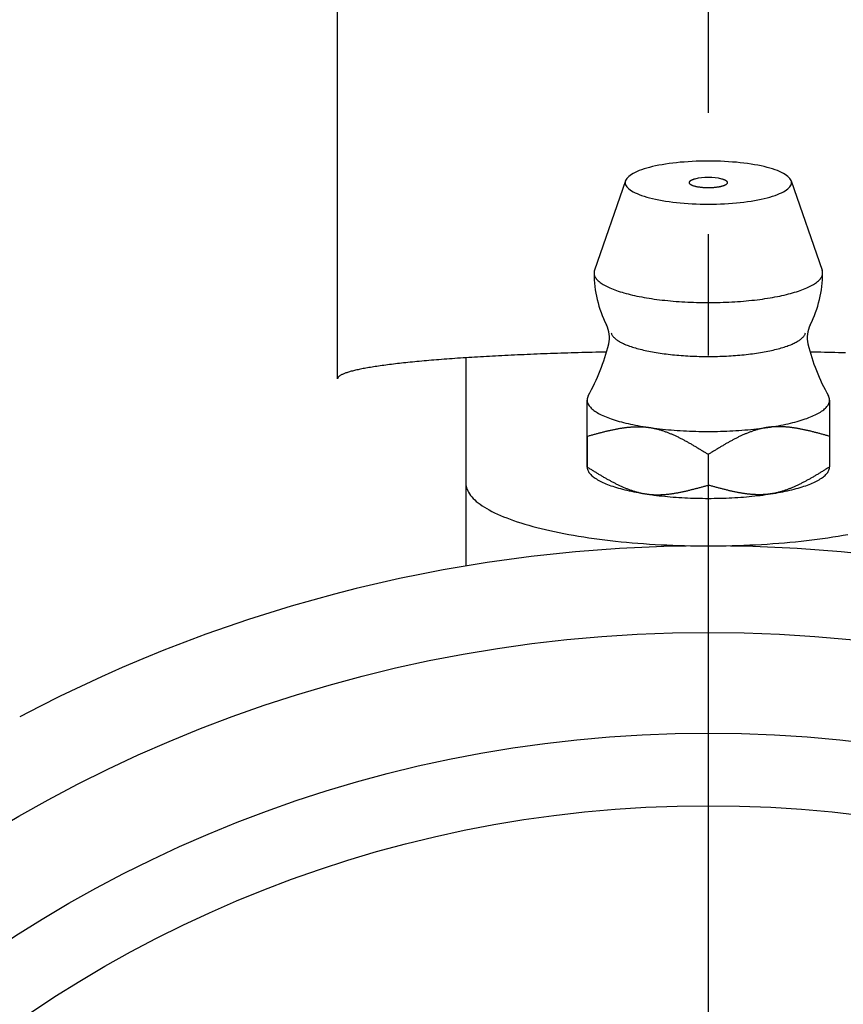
# Model space of a CAD drawing. Extents: x -73 to 159, y -72 to 159.
# Tile 4 of 8: x -20 to 4, y 29 to 58. Entities that reach past the tile are written whole.
import ezdxf

# ---------------------------------------------------------------- set-up
doc = ezdxf.new("R2010")
doc.units = 0
doc.header["$LTSCALE"] = 14
doc.linetypes.add('CENTER', pattern=[2, 1.25, -0.25, 0.25, -0.25])
doc.layers.get('0').update_dxf_attribs({"linetype": 'CONTINUOUS'})
doc.layers.add('CENTER', color=1, linetype='CENTER')

msp = doc.modelspace()

# ---------------------------------------------------------------- linework, layer by layer
for p, q in [((-10.705, 47.323), (-10.705, 66.646)), ((-7, 47.931), (-7, 41.92)), ((-3.5, 44.777), (-3.5, 46.71))]:
    msp.add_line(p, q)
at = {"linetype": 'CONTINUOUS'}
for p, q in [((-2.39, 53.043), (-3.287, 50.456)), ((2.39, 53.043), (3.287, 50.456)), ((-3.5, 45.663), (-3.5, 44.778)), ((3.5, 45.663), (3.5, 44.778)), ((0, 45.14), (0, 44.255))]:
    msp.add_line(p, q, dxfattribs=at)
for points in [[(-3.5, 45.663), (-3.5, 45.732), (-3.5, 45.797), (-3.5, 45.861), (-3.5, 45.921), (-3.5, 45.98), (-3.5, 46.036), (-3.5, 46.09), (-3.5, 46.142), (-3.5, 46.192), (-3.5, 46.24), (-3.5, 46.285), (-3.5, 46.329), (-3.5, 46.371), (-3.5, 46.411), (-3.5, 46.449), (-3.5, 46.485), (-3.5, 46.519), (-3.5, 46.552), (-3.5, 46.583), (-3.5, 46.611), (-3.5, 46.639), (-3.5, 46.664), (-3.5, 46.688), (-3.5, 46.709)], [(3.5, 46.709), (3.5, 46.688), (3.5, 46.664), (3.5, 46.639), (3.5, 46.611), (3.5, 46.583), (3.5, 46.552), (3.5, 46.519), (3.5, 46.485), (3.5, 46.449), (3.5, 46.411), (3.5, 46.371), (3.5, 46.329), (3.5, 46.285), (3.5, 46.24), (3.5, 46.192), (3.5, 46.142), (3.5, 46.09), (3.5, 46.036), (3.5, 45.98), (3.5, 45.921), (3.5, 45.861), (3.5, 45.797), (3.5, 45.732), (3.5, 45.663)]]:
    msp.add_lwpolyline(points, dxfattribs=at)
for points in [[(2.4, 52.988, 0), (2.397, 53.018, 0), (2.388, 53.049, 0), (2.374, 53.079, 0), (2.354, 53.109, 0), (2.328, 53.139, 0), (2.297, 53.168, 0), (2.26, 53.197, 0), (2.217, 53.226, 0), (2.17, 53.254, 0), (2.117, 53.281, 0), (2.059, 53.307, 0), (1.996, 53.333, 0), (1.928, 53.358, 0), (1.855, 53.382, 0), (1.778, 53.405, 0), (1.697, 53.427, 0), (1.612, 53.448, 0), (1.523, 53.468, 0), (1.43, 53.487, 0), (1.333, 53.504, 0), (1.234, 53.521, 0), (1.131, 53.536, 0), (1.026, 53.55, 0), (0.918, 53.562, 0), (0.809, 53.573, 0), (0.697, 53.582, 0), (0.583, 53.59, 0), (0.468, 53.597, 0), (0.352, 53.602, 0), (0.235, 53.606, 0), (0.118, 53.608, 0), (0, 53.609, 0), (-0.118, 53.608, 0), (-0.235, 53.606, 0), (-0.352, 53.602, 0), (-0.468, 53.597, 0), (-0.583, 53.59, 0), (-0.697, 53.582, 0), (-0.809, 53.573, 0), (-0.918, 53.562, 0), (-1.026, 53.55, 0), (-1.131, 53.536, 0), (-1.234, 53.521, 0), (-1.333, 53.504, 0), (-1.43, 53.487, 0), (-1.523, 53.468, 0), (-1.612, 53.448, 0), (-1.697, 53.427, 0), (-1.778, 53.405, 0), (-1.855, 53.382, 0), (-1.928, 53.358, 0), (-1.996, 53.333, 0), (-2.059, 53.307, 0), (-2.117, 53.281, 0), (-2.17, 53.254, 0), (-2.217, 53.226, 0), (-2.26, 53.197, 0), (-2.297, 53.168, 0), (-2.328, 53.139, 0), (-2.354, 53.109, 0), (-2.374, 53.079, 0), (-2.388, 53.049, 0), (-2.397, 53.018, 0), (-2.4, 52.988, 0), (-2.397, 52.958, 0), (-2.388, 52.927, 0), (-2.374, 52.897, 0), (-2.354, 52.867, 0), (-2.328, 52.837, 0), (-2.297, 52.808, 0), (-2.26, 52.779, 0), (-2.217, 52.75, 0), (-2.17, 52.722, 0), (-2.117, 52.695, 0), (-2.059, 52.669, 0), (-1.996, 52.643, 0), (-1.928, 52.618, 0), (-1.855, 52.594, 0), (-1.778, 52.571, 0), (-1.697, 52.549, 0), (-1.612, 52.528, 0), (-1.523, 52.508, 0), (-1.43, 52.489, 0), (-1.333, 52.471, 0), (-1.234, 52.455, 0), (-1.131, 52.44, 0), (-1.026, 52.426, 0), (-0.918, 52.414, 0), (-0.809, 52.403, 0), (-0.697, 52.394, 0), (-0.583, 52.385, 0), (-0.468, 52.379, 0), (-0.352, 52.373, 0), (-0.235, 52.37, 0), (-0.118, 52.367, 0), (0, 52.367, 0), (0.118, 52.367, 0), (0.235, 52.37, 0), (0.352, 52.373, 0), (0.468, 52.379, 0), (0.583, 52.385, 0), (0.697, 52.394, 0), (0.809, 52.403, 0), (0.918, 52.414, 0), (1.026, 52.426, 0), (1.131, 52.44, 0), (1.234, 52.455, 0), (1.333, 52.471, 0), (1.43, 52.489, 0), (1.523, 52.508, 0), (1.612, 52.528, 0), (1.697, 52.549, 0), (1.778, 52.571, 0), (1.855, 52.594, 0), (1.928, 52.618, 0), (1.996, 52.643, 0), (2.059, 52.669, 0), (2.117, 52.695, 0), (2.17, 52.722, 0), (2.217, 52.75, 0), (2.26, 52.779, 0), (2.297, 52.808, 0), (2.328, 52.837, 0), (2.354, 52.867, 0), (2.374, 52.897, 0), (2.388, 52.927, 0), (2.397, 52.958, 0), (2.4, 52.988, 0)], [(-0.386, 53.091, 0), (-0.4, 53.087, 0), (-0.414, 53.083, 0), (-0.427, 53.079, 0), (-0.44, 53.075, 0), (-0.452, 53.071, 0), (-0.464, 53.066, 0), (-0.475, 53.062, 0), (-0.485, 53.057, 0), (-0.495, 53.053, 0), (-0.504, 53.048, 0), (-0.512, 53.043, 0), (-0.52, 53.038, 0), (-0.526, 53.033, 0), (-0.532, 53.028, 0), (-0.538, 53.023, 0), (-0.542, 53.018, 0), (-0.546, 53.013, 0), (-0.55, 53.007, 0), (-0.552, 53.002, 0), (-0.554, 52.997, 0), (-0.554, 52.991, 0), (-0.554, 52.986, 0), (-0.554, 52.981, 0), (-0.552, 52.975, 0), (-0.55, 52.97, 0), (-0.547, 52.965, 0), (-0.544, 52.96, 0), (-0.539, 52.954, 0), (-0.534, 52.949, 0), (-0.528, 52.944, 0), (-0.521, 52.939, 0), (-0.514, 52.934, 0), (-0.506, 52.929, 0), (-0.497, 52.924, 0), (-0.488, 52.92, 0), (-0.478, 52.915, 0), (-0.467, 52.91, 0), (-0.456, 52.906, 0), (-0.443, 52.902, 0), (-0.431, 52.898, 0), (-0.418, 52.894, 0), (-0.404, 52.89, 0), (-0.389, 52.886, 0), (-0.375, 52.882, 0), (-0.359, 52.879, 0), (-0.343, 52.875, 0), (-0.327, 52.872, 0), (-0.31, 52.869, 0), (-0.293, 52.866, 0), (-0.275, 52.863, 0), (-0.257, 52.861, 0), (-0.239, 52.858, 0), (-0.22, 52.856, 0), (-0.201, 52.854, 0), (-0.182, 52.852, 0), (-0.162, 52.851, 0), (-0.142, 52.849, 0), (-0.122, 52.848, 0), (-0.102, 52.847, 0), (-0.082, 52.846, 0), (-0.062, 52.845, 0), (-0.041, 52.845, 0), (-0.021, 52.844, 0), (0, 52.844, 0), (0.021, 52.844, 0), (0.041, 52.845, 0), (0.062, 52.845, 0), (0.082, 52.846, 0), (0.102, 52.847, 0), (0.122, 52.848, 0), (0.142, 52.849, 0), (0.162, 52.851, 0), (0.182, 52.852, 0), (0.201, 52.854, 0), (0.22, 52.856, 0), (0.239, 52.858, 0), (0.257, 52.861, 0), (0.275, 52.863, 0), (0.293, 52.866, 0), (0.31, 52.869, 0), (0.327, 52.872, 0), (0.343, 52.875, 0), (0.359, 52.879, 0), (0.375, 52.882, 0), (0.389, 52.886, 0), (0.404, 52.89, 0), (0.418, 52.894, 0), (0.431, 52.898, 0), (0.443, 52.902, 0), (0.456, 52.906, 0), (0.467, 52.91, 0), (0.478, 52.915, 0), (0.488, 52.92, 0), (0.497, 52.924, 0), (0.506, 52.929, 0), (0.514, 52.934, 0), (0.521, 52.939, 0), (0.528, 52.944, 0), (0.534, 52.949, 0), (0.539, 52.954, 0), (0.544, 52.96, 0), (0.547, 52.965, 0), (0.55, 52.97, 0), (0.552, 52.975, 0), (0.554, 52.981, 0), (0.554, 52.986, 0), (0.554, 52.991, 0), (0.554, 52.997, 0), (0.552, 53.002, 0), (0.55, 53.007, 0), (0.546, 53.013, 0), (0.542, 53.018, 0), (0.538, 53.023, 0), (0.532, 53.028, 0), (0.526, 53.033, 0), (0.52, 53.038, 0), (0.512, 53.043, 0), (0.504, 53.048, 0), (0.495, 53.053, 0), (0.485, 53.057, 0), (0.475, 53.062, 0), (0.464, 53.066, 0), (0.452, 53.071, 0), (0.44, 53.075, 0), (0.427, 53.079, 0), (0.414, 53.083, 0), (0.4, 53.087, 0), (0.386, 53.091, 0)], [(-3.287, 50.456, 0), (-3.293, 50.434, 0), (-3.298, 50.412, 0), (-3.3, 50.39, 0), (-3.3, 50.368, 0), (-3.297, 50.346, 0), (-3.293, 50.323, 0), (-3.286, 50.301, 0), (-3.277, 50.279, 0), (-3.266, 50.257, 0), (-3.252, 50.236, 0), (-3.237, 50.214, 0), (-3.219, 50.192, 0), (-3.199, 50.17, 0), (-3.177, 50.149, 0), (-3.153, 50.128, 0), (-3.127, 50.107, 0), (-3.098, 50.086, 0), (-3.068, 50.065, 0), (-3.035, 50.045, 0), (-3, 50.024, 0), (-2.964, 50.004, 0), (-2.925, 49.985, 0), (-2.885, 49.965, 0), (-2.842, 49.946, 0), (-2.798, 49.927, 0), (-2.751, 49.908, 0), (-2.703, 49.89, 0), (-2.653, 49.872, 0), (-2.601, 49.854, 0), (-2.548, 49.837, 0), (-2.492, 49.82, 0), (-2.435, 49.804, 0), (-2.377, 49.787, 0), (-2.317, 49.772, 0), (-2.255, 49.756, 0), (-2.192, 49.741, 0), (-2.127, 49.727, 0), (-2.061, 49.713, 0), (-1.993, 49.699, 0), (-1.924, 49.686, 0), (-1.854, 49.673, 0), (-1.783, 49.661, 0), (-1.71, 49.65, 0), (-1.636, 49.638, 0), (-1.561, 49.627, 0), (-1.486, 49.617, 0), (-1.409, 49.608, 0), (-1.331, 49.598, 0), (-1.252, 49.59, 0), (-1.172, 49.581, 0), (-1.092, 49.574, 0), (-1.011, 49.567, 0), (-0.929, 49.56, 0), (-0.846, 49.554, 0), (-0.763, 49.549, 0), (-0.68, 49.544, 0), (-0.596, 49.54, 0), (-0.512, 49.536, 0), (-0.427, 49.533, 0), (-0.342, 49.53, 0), (-0.257, 49.528, 0), (-0.171, 49.527, 0), (-0.086, 49.526, 0), (0, 49.526, 0), (0.086, 49.526, 0), (0.171, 49.527, 0), (0.257, 49.528, 0), (0.342, 49.53, 0), (0.427, 49.533, 0), (0.512, 49.536, 0), (0.596, 49.54, 0), (0.68, 49.544, 0), (0.763, 49.549, 0), (0.846, 49.554, 0), (0.929, 49.56, 0), (1.011, 49.567, 0), (1.092, 49.574, 0), (1.172, 49.581, 0), (1.252, 49.59, 0), (1.331, 49.598, 0), (1.409, 49.608, 0), (1.486, 49.617, 0), (1.561, 49.627, 0), (1.636, 49.638, 0), (1.71, 49.65, 0), (1.783, 49.661, 0), (1.854, 49.673, 0), (1.924, 49.686, 0), (1.993, 49.699, 0), (2.061, 49.713, 0), (2.127, 49.727, 0), (2.192, 49.741, 0), (2.255, 49.756, 0), (2.317, 49.772, 0), (2.377, 49.787, 0), (2.435, 49.804, 0), (2.492, 49.82, 0), (2.548, 49.837, 0), (2.601, 49.854, 0), (2.653, 49.872, 0), (2.703, 49.89, 0), (2.751, 49.908, 0), (2.798, 49.927, 0), (2.842, 49.946, 0), (2.885, 49.965, 0), (2.925, 49.985, 0), (2.964, 50.004, 0), (3, 50.024, 0), (3.035, 50.045, 0), (3.068, 50.065, 0), (3.098, 50.086, 0), (3.127, 50.107, 0), (3.153, 50.128, 0), (3.177, 50.149, 0), (3.199, 50.17, 0), (3.219, 50.192, 0), (3.237, 50.214, 0), (3.252, 50.236, 0), (3.266, 50.257, 0), (3.277, 50.279, 0), (3.286, 50.301, 0), (3.293, 50.323, 0), (3.297, 50.346, 0), (3.3, 50.368, 0), (3.3, 50.39, 0), (3.298, 50.412, 0), (3.293, 50.434, 0), (3.287, 50.456, 0)], [(-3.46, 46.845, 0), (-3.461, 46.844, 0), (-3.462, 46.843, 0), (-3.462, 46.842, 0), (-3.463, 46.841, 0), (-3.463, 46.84, 0), (-3.464, 46.839, 0), (-3.465, 46.838, 0), (-3.465, 46.837, 0), (-3.466, 46.836, 0), (-3.466, 46.835, 0), (-3.467, 46.834, 0), (-3.467, 46.833, 0), (-3.468, 46.832, 0), (-3.469, 46.831, 0), (-3.469, 46.83, 0), (-3.47, 46.828, 0), (-3.47, 46.827, 0), (-3.471, 46.826, 0), (-3.471, 46.825, 0), (-3.472, 46.824, 0), (-3.472, 46.823, 0), (-3.473, 46.822, 0), (-3.473, 46.821, 0), (-3.474, 46.82, 0), (-3.474, 46.819, 0), (-3.475, 46.818, 0), (-3.475, 46.817, 0), (-3.476, 46.816, 0), (-3.476, 46.815, 0), (-3.477, 46.814, 0), (-3.477, 46.813, 0), (-3.478, 46.812, 0), (-3.478, 46.81, 0), (-3.479, 46.809, 0), (-3.479, 46.808, 0), (-3.48, 46.807, 0), (-3.48, 46.806, 0), (-3.48, 46.805, 0), (-3.481, 46.804, 0), (-3.481, 46.803, 0), (-3.482, 46.802, 0), (-3.482, 46.801, 0), (-3.483, 46.8, 0), (-3.483, 46.799, 0), (-3.483, 46.798, 0), (-3.484, 46.797, 0), (-3.484, 46.796, 0), (-3.485, 46.794, 0), (-3.485, 46.794, 0), (-3.485, 46.792, 0), (-3.486, 46.791, 0), (-3.486, 46.79, 0), (-3.486, 46.789, 0), (-3.487, 46.788, 0), (-3.487, 46.787, 0), (-3.487, 46.786, 0), (-3.488, 46.785, 0), (-3.488, 46.784, 0), (-3.488, 46.783, 0), (-3.489, 46.782, 0), (-3.489, 46.781, 0), (-3.489, 46.78, 0), (-3.49, 46.779, 0), (-3.49, 46.778, 0), (-3.49, 46.776, 0), (-3.491, 46.775, 0), (-3.491, 46.774, 0), (-3.491, 46.773, 0), (-3.492, 46.772, 0), (-3.492, 46.771, 0), (-3.492, 46.77, 0), (-3.492, 46.769, 0), (-3.493, 46.768, 0), (-3.493, 46.767, 0), (-3.493, 46.766, 0), (-3.493, 46.765, 0), (-3.494, 46.764, 0), (-3.494, 46.763, 0), (-3.494, 46.762, 0), (-3.494, 46.761, 0), (-3.495, 46.76, 0), (-3.495, 46.758, 0), (-3.495, 46.757, 0), (-3.495, 46.756, 0), (-3.496, 46.755, 0), (-3.496, 46.754, 0), (-3.496, 46.753, 0), (-3.496, 46.752, 0), (-3.496, 46.751, 0), (-3.497, 46.75, 0), (-3.497, 46.749, 0), (-3.497, 46.748, 0), (-3.497, 46.747, 0), (-3.497, 46.746, 0), (-3.497, 46.745, 0), (-3.498, 46.743, 0), (-3.498, 46.742, 0), (-3.498, 46.741, 0), (-3.498, 46.74, 0), (-3.498, 46.739, 0), (-3.498, 46.738, 0), (-3.498, 46.737, 0), (-3.498, 46.736, 0), (-3.499, 46.735, 0), (-3.499, 46.734, 0), (-3.499, 46.733, 0), (-3.499, 46.732, 0), (-3.499, 46.731, 0), (-3.499, 46.73, 0), (-3.499, 46.729, 0), (-3.499, 46.727, 0), (-3.499, 46.727, 0), (-3.499, 46.725, 0), (-3.5, 46.724, 0), (-3.5, 46.723, 0), (-3.5, 46.722, 0), (-3.5, 46.721, 0), (-3.5, 46.72, 0), (-3.5, 46.719, 0), (-3.5, 46.718, 0), (-3.5, 46.717, 0), (-3.5, 46.716, 0), (-3.5, 46.715, 0), (-3.5, 46.714, 0), (-3.5, 46.713, 0), (-3.5, 46.712, 0), (-3.5, 46.711, 0), (-3.5, 46.709, 0)], [(-3.5, 46.709, 0), (-3.499, 46.686, 0), (-3.495, 46.663, 0), (-3.49, 46.639, 0), (-3.481, 46.616, 0), (-3.471, 46.593, 0), (-3.458, 46.57, 0), (-3.443, 46.547, 0), (-3.426, 46.524, 0), (-3.406, 46.501, 0), (-3.385, 46.479, 0), (-3.361, 46.456, 0), (-3.334, 46.434, 0), (-3.306, 46.412, 0), (-3.275, 46.39, 0), (-3.242, 46.368, 0), (-3.207, 46.347, 0), (-3.17, 46.326, 0), (-3.131, 46.305, 0), (-3.09, 46.284, 0), (-3.047, 46.264, 0), (-3.001, 46.243, 0), (-2.954, 46.224, 0), (-2.905, 46.204, 0), (-2.854, 46.185, 0), (-2.801, 46.166, 0), (-2.746, 46.148, 0), (-2.689, 46.13, 0), (-2.63, 46.112, 0), (-2.57, 46.094, 0), (-2.508, 46.078, 0), (-2.445, 46.061, 0), (-2.379, 46.045, 0), (-2.313, 46.029, 0), (-2.244, 46.014, 0), (-2.175, 46, 0), (-2.103, 45.985, 0), (-2.031, 45.972, 0), (-1.957, 45.958, 0), (-1.881, 45.946, 0), (-1.805, 45.933, 0), (-1.727, 45.922, 0), (-1.648, 45.91, 0), (-1.568, 45.9, 0), (-1.487, 45.889, 0), (-1.405, 45.88, 0), (-1.323, 45.871, 0), (-1.239, 45.862, 0), (-1.154, 45.854, 0), (-1.069, 45.847, 0), (-0.983, 45.84, 0), (-0.896, 45.834, 0), (-0.809, 45.828, 0), (-0.721, 45.823, 0), (-0.633, 45.819, 0), (-0.544, 45.815, 0), (-0.455, 45.811, 0), (-0.365, 45.809, 0), (-0.276, 45.806, 0), (-0.186, 45.805, 0), (-0.096, 45.804, 0), (-0.006, 45.804, 0), (0.084, 45.804, 0), (0.174, 45.805, 0), (0.264, 45.806, 0), (0.353, 45.808, 0), (0.443, 45.811, 0), (0.532, 45.814, 0), (0.621, 45.818, 0), (0.709, 45.822, 0), (0.797, 45.827, 0), (0.884, 45.833, 0), (0.971, 45.839, 0), (1.057, 45.846, 0), (1.143, 45.853, 0), (1.227, 45.861, 0), (1.311, 45.87, 0), (1.394, 45.879, 0), (1.476, 45.888, 0), (1.558, 45.898, 0), (1.638, 45.909, 0), (1.717, 45.92, 0), (1.794, 45.932, 0), (1.871, 45.944, 0), (1.947, 45.957, 0), (2.021, 45.97, 0), (2.094, 45.983, 0), (2.165, 45.998, 0), (2.235, 46.012, 0), (2.304, 46.027, 0), (2.371, 46.043, 0), (2.436, 46.059, 0), (2.5, 46.075, 0), (2.562, 46.092, 0), (2.622, 46.109, 0), (2.681, 46.127, 0), (2.738, 46.145, 0), (2.793, 46.164, 0), (2.847, 46.182, 0), (2.898, 46.202, 0), (2.948, 46.221, 0), (2.995, 46.241, 0), (3.041, 46.261, 0), (3.084, 46.281, 0), (3.126, 46.302, 0), (3.165, 46.323, 0), (3.203, 46.344, 0), (3.238, 46.365, 0), (3.271, 46.387, 0), (3.302, 46.409, 0), (3.331, 46.431, 0), (3.357, 46.453, 0), (3.382, 46.476, 0), (3.404, 46.498, 0), (3.423, 46.521, 0), (3.441, 46.544, 0), (3.456, 46.567, 0), (3.469, 46.59, 0), (3.48, 46.613, 0), (3.489, 46.636, 0), (3.495, 46.66, 0), (3.498, 46.683, 0), (3.5, 46.706, 0), (3.499, 46.729, 0), (3.496, 46.753, 0), (3.491, 46.776, 0), (3.483, 46.799, 0), (3.473, 46.822, 0), (3.46, 46.845, 0)], [(3.5, 46.709, 0), (3.5, 46.711, 0), (3.5, 46.712, 0), (3.5, 46.713, 0), (3.5, 46.714, 0), (3.5, 46.715, 0), (3.5, 46.716, 0), (3.5, 46.717, 0), (3.5, 46.718, 0), (3.5, 46.719, 0), (3.5, 46.72, 0), (3.5, 46.721, 0), (3.5, 46.722, 0), (3.5, 46.723, 0), (3.5, 46.724, 0), (3.499, 46.725, 0), (3.499, 46.727, 0), (3.499, 46.727, 0), (3.499, 46.729, 0), (3.499, 46.73, 0), (3.499, 46.731, 0), (3.499, 46.732, 0), (3.499, 46.733, 0), (3.499, 46.734, 0), (3.499, 46.735, 0), (3.498, 46.736, 0), (3.498, 46.737, 0), (3.498, 46.738, 0), (3.498, 46.739, 0), (3.498, 46.74, 0), (3.498, 46.741, 0), (3.498, 46.742, 0), (3.498, 46.743, 0), (3.497, 46.745, 0), (3.497, 46.746, 0), (3.497, 46.747, 0), (3.497, 46.748, 0), (3.497, 46.749, 0), (3.497, 46.75, 0), (3.496, 46.751, 0), (3.496, 46.752, 0), (3.496, 46.753, 0), (3.496, 46.754, 0), (3.496, 46.755, 0), (3.495, 46.756, 0), (3.495, 46.757, 0), (3.495, 46.758, 0), (3.495, 46.76, 0), (3.494, 46.761, 0), (3.494, 46.762, 0), (3.494, 46.763, 0), (3.494, 46.764, 0), (3.493, 46.765, 0), (3.493, 46.766, 0), (3.493, 46.767, 0), (3.493, 46.768, 0), (3.492, 46.769, 0), (3.492, 46.77, 0), (3.492, 46.771, 0), (3.492, 46.772, 0), (3.491, 46.773, 0), (3.491, 46.774, 0), (3.491, 46.775, 0), (3.49, 46.776, 0), (3.49, 46.778, 0), (3.49, 46.779, 0), (3.489, 46.78, 0), (3.489, 46.781, 0), (3.489, 46.782, 0), (3.488, 46.783, 0), (3.488, 46.784, 0), (3.488, 46.785, 0), (3.487, 46.786, 0), (3.487, 46.787, 0), (3.487, 46.788, 0), (3.486, 46.789, 0), (3.486, 46.79, 0), (3.486, 46.791, 0), (3.485, 46.792, 0), (3.485, 46.794, 0), (3.485, 46.794, 0), (3.484, 46.796, 0), (3.484, 46.797, 0), (3.483, 46.798, 0), (3.483, 46.799, 0), (3.483, 46.8, 0), (3.482, 46.801, 0), (3.482, 46.802, 0), (3.481, 46.803, 0), (3.481, 46.804, 0), (3.48, 46.805, 0), (3.48, 46.806, 0), (3.48, 46.807, 0), (3.479, 46.808, 0), (3.479, 46.809, 0), (3.478, 46.81, 0), (3.478, 46.812, 0), (3.477, 46.813, 0), (3.477, 46.814, 0), (3.476, 46.815, 0), (3.476, 46.816, 0), (3.475, 46.817, 0), (3.475, 46.818, 0), (3.474, 46.819, 0), (3.474, 46.82, 0), (3.473, 46.821, 0), (3.473, 46.822, 0), (3.472, 46.823, 0), (3.472, 46.824, 0), (3.471, 46.825, 0), (3.471, 46.826, 0), (3.47, 46.827, 0), (3.47, 46.828, 0), (3.469, 46.83, 0), (3.469, 46.831, 0), (3.468, 46.832, 0), (3.467, 46.833, 0), (3.467, 46.834, 0), (3.466, 46.835, 0), (3.466, 46.836, 0), (3.465, 46.837, 0), (3.465, 46.838, 0), (3.464, 46.839, 0), (3.463, 46.84, 0), (3.463, 46.841, 0), (3.462, 46.842, 0), (3.462, 46.843, 0), (3.461, 46.844, 0), (3.46, 46.845, 0)], [(-3.5, 44.777, 0), (-3.499, 44.755, 0), (-3.496, 44.733, 0), (-3.49, 44.711, 0), (-3.483, 44.688, 0), (-3.474, 44.666, 0), (-3.462, 44.644, 0), (-3.448, 44.623, 0), (-3.433, 44.601, 0), (-3.415, 44.579, 0), (-3.395, 44.557, 0), (-3.373, 44.536, 0), (-3.349, 44.514, 0), (-3.323, 44.493, 0), (-3.295, 44.472, 0), (-3.265, 44.451, 0), (-3.233, 44.431, 0), (-3.199, 44.41, 0), (-3.164, 44.39, 0), (-3.126, 44.37, 0), (-3.086, 44.35, 0), (-3.045, 44.331, 0), (-3.002, 44.312, 0), (-2.957, 44.293, 0), (-2.91, 44.274, 0), (-2.861, 44.256, 0), (-2.811, 44.238, 0), (-2.759, 44.22, 0), (-2.705, 44.203, 0), (-2.65, 44.186, 0), (-2.593, 44.169, 0), (-2.534, 44.153, 0), (-2.474, 44.137, 0), (-2.413, 44.121, 0), (-2.35, 44.106, 0), (-2.286, 44.092, 0), (-2.22, 44.077, 0), (-2.153, 44.063, 0), (-2.084, 44.05, 0), (-2.015, 44.037, 0), (-1.944, 44.024, 0), (-1.872, 44.012, 0), (-1.799, 44.001, 0), (-1.725, 43.989, 0), (-1.649, 43.979, 0), (-1.573, 43.968, 0), (-1.496, 43.959, 0), (-1.418, 43.949, 0), (-1.339, 43.941, 0), (-1.259, 43.932, 0), (-1.179, 43.925, 0), (-1.097, 43.917, 0), (-1.015, 43.911, 0), (-0.933, 43.904, 0), (-0.85, 43.899, 0), (-0.766, 43.894, 0), (-0.682, 43.889, 0), (-0.598, 43.885, 0), (-0.513, 43.882, 0), (-0.428, 43.879, 0), (-0.343, 43.876, 0), (-0.257, 43.874, 0), (-0.171, 43.873, 0), (-0.085, 43.872, 0), (0, 43.872, 0), (0.086, 43.872, 0), (0.172, 43.873, 0), (0.258, 43.874, 0), (0.343, 43.876, 0), (0.429, 43.879, 0), (0.514, 43.882, 0), (0.599, 43.885, 0), (0.683, 43.889, 0), (0.767, 43.894, 0), (0.851, 43.899, 0), (0.934, 43.904, 0), (1.016, 43.911, 0), (1.098, 43.917, 0), (1.179, 43.925, 0), (1.26, 43.932, 0), (1.34, 43.941, 0), (1.419, 43.95, 0), (1.497, 43.959, 0), (1.574, 43.968, 0), (1.65, 43.979, 0), (1.725, 43.989, 0), (1.8, 44.001, 0), (1.873, 44.012, 0), (1.945, 44.024, 0), (2.016, 44.037, 0), (2.085, 44.05, 0), (2.154, 44.063, 0), (2.221, 44.077, 0), (2.286, 44.092, 0), (2.351, 44.106, 0), (2.414, 44.121, 0), (2.475, 44.137, 0), (2.535, 44.153, 0), (2.593, 44.169, 0), (2.65, 44.186, 0), (2.706, 44.203, 0), (2.759, 44.22, 0), (2.811, 44.238, 0), (2.862, 44.256, 0), (2.91, 44.274, 0), (2.957, 44.293, 0), (3.002, 44.312, 0), (3.045, 44.331, 0), (3.087, 44.351, 0), (3.126, 44.37, 0), (3.164, 44.39, 0), (3.2, 44.41, 0), (3.234, 44.431, 0), (3.266, 44.452, 0), (3.295, 44.472, 0), (3.323, 44.493, 0), (3.349, 44.515, 0), (3.373, 44.536, 0), (3.395, 44.557, 0), (3.415, 44.579, 0), (3.433, 44.601, 0), (3.448, 44.623, 0), (3.462, 44.645, 0), (3.474, 44.667, 0), (3.483, 44.689, 0), (3.491, 44.711, 0), (3.496, 44.733, 0), (3.499, 44.755, 0), (3.5, 44.778, 0)]]:
    msp.add_polyline3d(points, dxfattribs=at)
for points in [[(-2.803, 48.647, 0), (-2.798, 48.63, 0), (-2.792, 48.613, 0), (-2.784, 48.596, 0), (-2.774, 48.579, 0), (-2.763, 48.562, 0), (-2.75, 48.546, 0), (-2.736, 48.529, 0), (-2.72, 48.513, 0), (-2.703, 48.496, 0), (-2.684, 48.48, 0), (-2.664, 48.463, 0), (-2.642, 48.447, 0), (-2.619, 48.431, 0), (-2.595, 48.415, 0), (-2.569, 48.4, 0), (-2.541, 48.384, 0), (-2.512, 48.369, 0), (-2.482, 48.354, 0), (-2.45, 48.339, 0), (-2.417, 48.324, 0), (-2.383, 48.309, 0), (-2.347, 48.295, 0), (-2.31, 48.281, 0), (-2.272, 48.267, 0), (-2.232, 48.253, 0), (-2.192, 48.24, 0), (-2.15, 48.227, 0), (-2.106, 48.214, 0), (-2.062, 48.201, 0), (-2.017, 48.189, 0), (-1.97, 48.176, 0), (-1.922, 48.165, 0), (-1.874, 48.153, 0), (-1.824, 48.142, 0), (-1.773, 48.131, 0), (-1.721, 48.12, 0), (-1.668, 48.11, 0), (-1.615, 48.1, 0), (-1.56, 48.09, 0), (-1.505, 48.081, 0), (-1.448, 48.072, 0), (-1.391, 48.063, 0), (-1.333, 48.055, 0), (-1.275, 48.047, 0), (-1.216, 48.04, 0), (-1.156, 48.032, 0), (-1.095, 48.026, 0), (-1.034, 48.019, 0), (-0.972, 48.013, 0), (-0.91, 48.007, 0), (-0.847, 48.002, 0), (-0.783, 47.997, 0), (-0.72, 47.992, 0), (-0.656, 47.988, 0), (-0.591, 47.985, 0), (-0.526, 47.981, 0), (-0.461, 47.978, 0), (-0.396, 47.976, 0), (-0.33, 47.973, 0), (-0.264, 47.971, 0), (-0.198, 47.97, 0), (-0.132, 47.969, 0), (-0.066, 47.968, 0), (0, 47.968, 0), (0.066, 47.968, 0), (0.132, 47.969, 0), (0.198, 47.97, 0), (0.264, 47.971, 0), (0.33, 47.973, 0), (0.396, 47.976, 0), (0.461, 47.978, 0), (0.526, 47.981, 0), (0.591, 47.985, 0), (0.656, 47.988, 0), (0.72, 47.992, 0), (0.783, 47.997, 0), (0.847, 48.002, 0), (0.91, 48.007, 0), (0.972, 48.013, 0), (1.034, 48.019, 0), (1.095, 48.026, 0), (1.156, 48.032, 0), (1.216, 48.04, 0), (1.275, 48.047, 0), (1.333, 48.055, 0), (1.391, 48.063, 0), (1.448, 48.072, 0), (1.505, 48.081, 0), (1.56, 48.09, 0), (1.615, 48.1, 0), (1.668, 48.11, 0), (1.721, 48.12, 0), (1.773, 48.131, 0), (1.824, 48.142, 0), (1.874, 48.153, 0), (1.922, 48.165, 0), (1.97, 48.176, 0), (2.017, 48.189, 0), (2.062, 48.201, 0), (2.106, 48.214, 0), (2.15, 48.227, 0), (2.192, 48.24, 0), (2.232, 48.253, 0), (2.272, 48.267, 0), (2.31, 48.281, 0), (2.347, 48.295, 0), (2.383, 48.309, 0), (2.417, 48.324, 0), (2.45, 48.339, 0), (2.482, 48.354, 0), (2.512, 48.369, 0), (2.541, 48.384, 0), (2.569, 48.4, 0), (2.595, 48.415, 0), (2.619, 48.431, 0), (2.642, 48.447, 0), (2.664, 48.463, 0), (2.684, 48.48, 0), (2.703, 48.496, 0), (2.72, 48.513, 0), (2.736, 48.529, 0), (2.75, 48.546, 0), (2.763, 48.562, 0), (2.774, 48.579, 0), (2.784, 48.596, 0), (2.792, 48.613, 0), (2.798, 48.63, 0), (2.803, 48.647, 0)], [(-2.937, 48.096, 0), (-3.041, 48.094, 0), (-3.144, 48.092, 0), (-3.248, 48.089, 0), (-3.35, 48.087, 0), (-3.453, 48.084, 0), (-3.555, 48.081, 0), (-3.657, 48.079, 0), (-3.758, 48.076, 0), (-3.859, 48.073, 0), (-3.96, 48.07, 0), (-4.06, 48.067, 0), (-4.16, 48.064, 0), (-4.26, 48.061, 0), (-4.358, 48.057, 0), (-4.457, 48.054, 0), (-4.555, 48.05, 0), (-4.653, 48.047, 0), (-4.75, 48.044, 0), (-4.846, 48.04, 0), (-4.943, 48.036, 0), (-5.038, 48.032, 0), (-5.133, 48.029, 0), (-5.228, 48.025, 0), (-5.322, 48.02, 0), (-5.416, 48.017, 0), (-5.509, 48.012, 0), (-5.601, 48.008, 0), (-5.693, 48.004, 0), (-5.784, 47.999, 0), (-5.875, 47.995, 0), (-5.965, 47.991, 0), (-6.054, 47.986, 0), (-6.143, 47.981, 0), (-6.232, 47.977, 0), (-6.319, 47.972, 0), (-6.406, 47.967, 0), (-6.492, 47.962, 0), (-6.578, 47.957, 0), (-6.663, 47.952, 0), (-6.747, 47.947, 0), (-6.831, 47.942, 0), (-6.914, 47.937, 0), (-6.996, 47.931, 0), (-7.077, 47.926, 0), (-7.158, 47.921, 0), (-7.238, 47.915, 0), (-7.317, 47.91, 0), (-7.396, 47.904, 0), (-7.474, 47.899, 0), (-7.551, 47.893, 0), (-7.627, 47.887, 0), (-7.703, 47.881, 0), (-7.777, 47.875, 0), (-7.851, 47.87, 0), (-7.924, 47.864, 0), (-7.996, 47.858, 0), (-8.068, 47.851, 0), (-8.139, 47.845, 0), (-8.208, 47.839, 0), (-8.277, 47.833, 0), (-8.346, 47.827, 0), (-8.413, 47.82, 0), (-8.479, 47.814, 0), (-8.545, 47.807, 0), (-8.609, 47.801, 0), (-8.673, 47.794, 0), (-8.736, 47.788, 0), (-8.798, 47.781, 0), (-8.859, 47.774, 0), (-8.92, 47.767, 0), (-8.979, 47.761, 0), (-9.037, 47.754, 0), (-9.095, 47.747, 0), (-9.151, 47.74, 0), (-9.207, 47.733, 0), (-9.262, 47.726, 0), (-9.315, 47.719, 0), (-9.368, 47.712, 0), (-9.42, 47.705, 0), (-9.471, 47.698, 0), (-9.521, 47.691, 0), (-9.57, 47.683, 0), (-9.618, 47.676, 0), (-9.665, 47.669, 0), (-9.711, 47.661, 0), (-9.756, 47.654, 0), (-9.8, 47.647, 0), (-9.843, 47.639, 0), (-9.885, 47.632, 0), (-9.926, 47.624, 0), (-9.966, 47.617, 0), (-10.005, 47.609, 0), (-10.043, 47.601, 0), (-10.079, 47.594, 0), (-10.115, 47.586, 0), (-10.15, 47.578, 0), (-10.184, 47.571, 0), (-10.217, 47.563, 0), (-10.249, 47.555, 0), (-10.279, 47.547, 0), (-10.309, 47.54, 0), (-10.338, 47.532, 0), (-10.365, 47.524, 0), (-10.392, 47.516, 0), (-10.417, 47.508, 0), (-10.441, 47.5, 0), (-10.465, 47.492, 0), (-10.487, 47.484, 0), (-10.508, 47.476, 0), (-10.528, 47.468, 0), (-10.547, 47.46, 0), (-10.565, 47.452, 0), (-10.582, 47.444, 0), (-10.598, 47.436, 0), (-10.612, 47.428, 0), (-10.626, 47.42, 0), (-10.639, 47.412, 0), (-10.65, 47.404, 0), (-10.66, 47.396, 0), (-10.67, 47.388, 0), (-10.678, 47.38, 0), (-10.685, 47.372, 0), (-10.691, 47.364, 0), (-10.696, 47.356, 0), (-10.7, 47.347, 0), (-10.702, 47.339, 0), (-10.704, 47.331, 0), (-10.704, 47.323, 0)], [(3.96, 48.07, 0), (3.859, 48.073, 0), (3.758, 48.076, 0), (3.657, 48.079, 0), (3.555, 48.081, 0), (3.453, 48.084, 0), (3.35, 48.087, 0), (3.248, 48.089, 0), (3.144, 48.092, 0), (3.041, 48.094, 0), (2.937, 48.096, 0)], [(-3.5, 45.663, 0), (-3.477, 45.67, 0), (-3.453, 45.676, 0), (-3.43, 45.683, 0), (-3.407, 45.69, 0), (-3.383, 45.696, 0), (-3.36, 45.703, 0), (-3.337, 45.709, 0), (-3.313, 45.715, 0), (-3.29, 45.722, 0), (-3.266, 45.728, 0), (-3.243, 45.734, 0), (-3.22, 45.741, 0), (-3.196, 45.747, 0), (-3.173, 45.753, 0), (-3.15, 45.76, 0), (-3.127, 45.766, 0), (-3.103, 45.772, 0), (-3.08, 45.778, 0), (-3.057, 45.784, 0), (-3.033, 45.79, 0), (-3.01, 45.795, 0), (-2.987, 45.801, 0), (-2.964, 45.807, 0), (-2.94, 45.813, 0), (-2.917, 45.818, 0), (-2.894, 45.824, 0), (-2.871, 45.829, 0), (-2.847, 45.834, 0), (-2.824, 45.84, 0), (-2.801, 45.845, 0), (-2.778, 45.85, 0), (-2.755, 45.855, 0), (-2.732, 45.86, 0), (-2.709, 45.864, 0), (-2.685, 45.869, 0), (-2.662, 45.873, 0), (-2.639, 45.878, 0), (-2.616, 45.882, 0), (-2.593, 45.886, 0), (-2.57, 45.89, 0), (-2.547, 45.894, 0), (-2.524, 45.898, 0), (-2.501, 45.902, 0), (-2.478, 45.905, 0), (-2.455, 45.909, 0), (-2.433, 45.912, 0), (-2.41, 45.915, 0), (-2.387, 45.918, 0), (-2.364, 45.921, 0), (-2.341, 45.923, 0), (-2.318, 45.926, 0), (-2.296, 45.928, 0), (-2.273, 45.93, 0), (-2.25, 45.932, 0), (-2.227, 45.934, 0), (-2.205, 45.935, 0), (-2.182, 45.937, 0), (-2.159, 45.938, 0), (-2.137, 45.939, 0), (-2.114, 45.94, 0), (-2.092, 45.941, 0), (-2.069, 45.941, 0), (-2.047, 45.941, 0), (-2.024, 45.941, 0), (-2.002, 45.941, 0), (-1.979, 45.941, 0), (-1.957, 45.941, 0), (-1.934, 45.94, 0), (-1.912, 45.939, 0), (-1.89, 45.938, 0), (-1.868, 45.936, 0), (-1.845, 45.935, 0), (-1.823, 45.933, 0), (-1.801, 45.931, 0), (-1.779, 45.928, 0), (-1.757, 45.926, 0), (-1.735, 45.923, 0), (-1.713, 45.92, 0), (-1.691, 45.917, 0), (-1.669, 45.913, 0), (-1.647, 45.909, 0), (-1.625, 45.905, 0), (-1.603, 45.901, 0), (-1.581, 45.897, 0), (-1.559, 45.892, 0), (-1.537, 45.887, 0), (-1.516, 45.882, 0), (-1.494, 45.877, 0), (-1.472, 45.871, 0), (-1.45, 45.865, 0), (-1.429, 45.859, 0), (-1.407, 45.853, 0), (-1.386, 45.847, 0), (-1.364, 45.84, 0), (-1.342, 45.834, 0), (-1.321, 45.827, 0), (-1.299, 45.82, 0), (-1.278, 45.812, 0), (-1.257, 45.805, 0), (-1.235, 45.797, 0), (-1.214, 45.79, 0), (-1.192, 45.782, 0), (-1.171, 45.773, 0), (-1.15, 45.765, 0), (-1.128, 45.757, 0), (-1.107, 45.748, 0), (-1.086, 45.739, 0), (-1.065, 45.73, 0), (-1.043, 45.721, 0), (-1.022, 45.712, 0), (-1.001, 45.703, 0), (-0.98, 45.693, 0), (-0.959, 45.684, 0), (-0.938, 45.674, 0), (-0.917, 45.664, 0), (-0.895, 45.654, 0), (-0.874, 45.644, 0), (-0.853, 45.633, 0), (-0.832, 45.623, 0), (-0.811, 45.612, 0), (-0.79, 45.602, 0), (-0.769, 45.591, 0), (-0.748, 45.58, 0), (-0.727, 45.569, 0), (-0.706, 45.558, 0), (-0.686, 45.547, 0), (-0.665, 45.535, 0), (-0.644, 45.524, 0), (-0.623, 45.513, 0), (-0.602, 45.501, 0), (-0.581, 45.489, 0), (-0.56, 45.478, 0), (-0.539, 45.466, 0), (-0.519, 45.454, 0), (-0.498, 45.442, 0), (-0.477, 45.43, 0), (-0.456, 45.418, 0), (-0.435, 45.406, 0), (-0.415, 45.393, 0), (-0.394, 45.381, 0), (-0.373, 45.369, 0), (-0.352, 45.356, 0), (-0.331, 45.344, 0), (-0.311, 45.331, 0), (-0.29, 45.319, 0), (-0.269, 45.306, 0), (-0.249, 45.294, 0), (-0.228, 45.281, 0), (-0.207, 45.268, 0), (-0.186, 45.256, 0), (-0.166, 45.243, 0), (-0.145, 45.23, 0), (-0.124, 45.217, 0), (-0.104, 45.205, 0), (-0.083, 45.192, 0), (-0.062, 45.179, 0), (-0.041, 45.166, 0), (-0.021, 45.153, 0), (0, 45.14, 0)], [(3.5, 45.663, 0), (3.477, 45.67, 0), (3.453, 45.676, 0), (3.43, 45.683, 0), (3.407, 45.69, 0), (3.383, 45.696, 0), (3.36, 45.703, 0), (3.337, 45.709, 0), (3.313, 45.715, 0), (3.29, 45.722, 0), (3.266, 45.728, 0), (3.243, 45.734, 0), (3.22, 45.741, 0), (3.196, 45.747, 0), (3.173, 45.753, 0), (3.15, 45.76, 0), (3.127, 45.766, 0), (3.103, 45.772, 0), (3.08, 45.778, 0), (3.057, 45.784, 0), (3.033, 45.79, 0), (3.01, 45.795, 0), (2.987, 45.801, 0), (2.964, 45.807, 0), (2.94, 45.813, 0), (2.917, 45.818, 0), (2.894, 45.824, 0), (2.871, 45.829, 0), (2.847, 45.834, 0), (2.824, 45.84, 0), (2.801, 45.845, 0), (2.778, 45.85, 0), (2.755, 45.855, 0), (2.732, 45.86, 0), (2.709, 45.864, 0), (2.685, 45.869, 0), (2.662, 45.873, 0), (2.639, 45.878, 0), (2.616, 45.882, 0), (2.593, 45.886, 0), (2.57, 45.89, 0), (2.547, 45.894, 0), (2.524, 45.898, 0), (2.501, 45.902, 0), (2.478, 45.905, 0), (2.455, 45.909, 0), (2.433, 45.912, 0), (2.41, 45.915, 0), (2.387, 45.918, 0), (2.364, 45.921, 0), (2.341, 45.923, 0), (2.318, 45.926, 0), (2.296, 45.928, 0), (2.273, 45.93, 0), (2.25, 45.932, 0), (2.227, 45.934, 0), (2.205, 45.935, 0), (2.182, 45.937, 0), (2.159, 45.938, 0), (2.137, 45.939, 0), (2.114, 45.94, 0), (2.092, 45.941, 0), (2.069, 45.941, 0), (2.047, 45.941, 0), (2.024, 45.941, 0), (2.002, 45.941, 0), (1.979, 45.941, 0), (1.957, 45.941, 0), (1.934, 45.94, 0), (1.912, 45.939, 0), (1.89, 45.938, 0), (1.868, 45.936, 0), (1.845, 45.935, 0), (1.823, 45.933, 0), (1.801, 45.931, 0), (1.779, 45.928, 0), (1.757, 45.926, 0), (1.735, 45.923, 0), (1.713, 45.92, 0), (1.691, 45.917, 0), (1.669, 45.913, 0), (1.647, 45.909, 0), (1.625, 45.905, 0), (1.603, 45.901, 0), (1.581, 45.897, 0), (1.559, 45.892, 0), (1.537, 45.887, 0), (1.516, 45.882, 0), (1.494, 45.877, 0), (1.472, 45.871, 0), (1.45, 45.865, 0), (1.429, 45.859, 0), (1.407, 45.853, 0), (1.386, 45.847, 0), (1.364, 45.84, 0), (1.342, 45.834, 0), (1.321, 45.827, 0), (1.299, 45.82, 0), (1.278, 45.812, 0), (1.257, 45.805, 0), (1.235, 45.797, 0), (1.214, 45.79, 0), (1.192, 45.782, 0), (1.171, 45.773, 0), (1.15, 45.765, 0), (1.128, 45.757, 0), (1.107, 45.748, 0), (1.086, 45.739, 0), (1.065, 45.73, 0), (1.043, 45.721, 0), (1.022, 45.712, 0), (1.001, 45.703, 0), (0.98, 45.693, 0), (0.959, 45.684, 0), (0.938, 45.674, 0), (0.917, 45.664, 0), (0.895, 45.654, 0), (0.874, 45.644, 0), (0.853, 45.633, 0), (0.832, 45.623, 0), (0.811, 45.612, 0), (0.79, 45.602, 0), (0.769, 45.591, 0), (0.748, 45.58, 0), (0.727, 45.569, 0), (0.706, 45.558, 0), (0.686, 45.547, 0), (0.665, 45.535, 0), (0.644, 45.524, 0), (0.623, 45.513, 0), (0.602, 45.501, 0), (0.581, 45.489, 0), (0.56, 45.478, 0), (0.539, 45.466, 0), (0.519, 45.454, 0), (0.498, 45.442, 0), (0.477, 45.43, 0), (0.456, 45.418, 0), (0.435, 45.406, 0), (0.415, 45.393, 0), (0.394, 45.381, 0), (0.373, 45.369, 0), (0.352, 45.356, 0), (0.331, 45.344, 0), (0.311, 45.331, 0), (0.29, 45.319, 0), (0.269, 45.306, 0), (0.249, 45.294, 0), (0.228, 45.281, 0), (0.207, 45.268, 0), (0.186, 45.256, 0), (0.166, 45.243, 0), (0.145, 45.23, 0), (0.124, 45.217, 0), (0.104, 45.205, 0), (0.083, 45.192, 0), (0.062, 45.179, 0), (0.041, 45.166, 0), (0.021, 45.153, 0), (0, 45.14, 0)], [(-3.5, 44.778, 0), (-3.479, 44.765, 0), (-3.459, 44.752, 0), (-3.438, 44.739, 0), (-3.417, 44.726, 0), (-3.396, 44.713, 0), (-3.376, 44.701, 0), (-3.355, 44.688, 0), (-3.334, 44.675, 0), (-3.314, 44.662, 0), (-3.293, 44.65, 0), (-3.272, 44.637, 0), (-3.251, 44.624, 0), (-3.231, 44.612, 0), (-3.21, 44.599, 0), (-3.189, 44.587, 0), (-3.169, 44.574, 0), (-3.148, 44.562, 0), (-3.127, 44.549, 0), (-3.106, 44.537, 0), (-3.085, 44.525, 0), (-3.065, 44.512, 0), (-3.044, 44.5, 0), (-3.023, 44.488, 0), (-3.002, 44.476, 0), (-2.981, 44.464, 0), (-2.961, 44.452, 0), (-2.94, 44.44, 0), (-2.919, 44.429, 0), (-2.898, 44.417, 0), (-2.877, 44.406, 0), (-2.856, 44.394, 0), (-2.835, 44.383, 0), (-2.814, 44.371, 0), (-2.794, 44.36, 0), (-2.773, 44.349, 0), (-2.752, 44.338, 0), (-2.731, 44.327, 0), (-2.71, 44.316, 0), (-2.689, 44.306, 0), (-2.668, 44.295, 0), (-2.647, 44.285, 0), (-2.626, 44.275, 0), (-2.605, 44.264, 0), (-2.583, 44.254, 0), (-2.562, 44.244, 0), (-2.541, 44.234, 0), (-2.52, 44.225, 0), (-2.499, 44.215, 0), (-2.478, 44.206, 0), (-2.457, 44.197, 0), (-2.435, 44.188, 0), (-2.414, 44.179, 0), (-2.393, 44.17, 0), (-2.372, 44.161, 0), (-2.35, 44.153, 0), (-2.329, 44.145, 0), (-2.308, 44.136, 0), (-2.286, 44.128, 0), (-2.265, 44.121, 0), (-2.243, 44.113, 0), (-2.222, 44.105, 0), (-2.201, 44.098, 0), (-2.179, 44.091, 0), (-2.158, 44.084, 0), (-2.136, 44.078, 0), (-2.114, 44.071, 0), (-2.093, 44.065, 0), (-2.071, 44.059, 0), (-2.05, 44.053, 0), (-2.028, 44.047, 0), (-2.006, 44.041, 0), (-1.984, 44.036, 0), (-1.963, 44.031, 0), (-1.941, 44.026, 0), (-1.919, 44.021, 0), (-1.897, 44.017, 0), (-1.875, 44.013, 0), (-1.853, 44.009, 0), (-1.831, 44.005, 0), (-1.809, 44.001, 0), (-1.787, 43.998, 0), (-1.765, 43.995, 0), (-1.743, 43.992, 0), (-1.721, 43.99, 0), (-1.699, 43.987, 0), (-1.677, 43.985, 0), (-1.655, 43.983, 0), (-1.632, 43.982, 0), (-1.61, 43.98, 0), (-1.588, 43.979, 0), (-1.566, 43.978, 0), (-1.543, 43.977, 0), (-1.521, 43.977, 0), (-1.498, 43.977, 0), (-1.476, 43.976, 0), (-1.453, 43.977, 0), (-1.431, 43.977, 0), (-1.408, 43.977, 0), (-1.386, 43.978, 0), (-1.363, 43.979, 0), (-1.341, 43.98, 0), (-1.318, 43.981, 0), (-1.295, 43.983, 0), (-1.273, 43.984, 0), (-1.25, 43.986, 0), (-1.227, 43.988, 0), (-1.204, 43.99, 0), (-1.182, 43.992, 0), (-1.159, 43.995, 0), (-1.136, 43.997, 0), (-1.113, 44, 0), (-1.09, 44.003, 0), (-1.067, 44.006, 0), (-1.045, 44.009, 0), (-1.022, 44.013, 0), (-0.999, 44.016, 0), (-0.976, 44.02, 0), (-0.953, 44.024, 0), (-0.93, 44.028, 0), (-0.907, 44.032, 0), (-0.884, 44.036, 0), (-0.861, 44.04, 0), (-0.838, 44.044, 0), (-0.815, 44.049, 0), (-0.791, 44.054, 0), (-0.768, 44.058, 0), (-0.745, 44.063, 0), (-0.722, 44.068, 0), (-0.699, 44.073, 0), (-0.676, 44.078, 0), (-0.653, 44.084, 0), (-0.629, 44.089, 0), (-0.606, 44.094, 0), (-0.583, 44.1, 0), (-0.56, 44.105, 0), (-0.536, 44.111, 0), (-0.513, 44.117, 0), (-0.49, 44.123, 0), (-0.467, 44.128, 0), (-0.443, 44.134, 0), (-0.42, 44.14, 0), (-0.397, 44.146, 0), (-0.373, 44.152, 0), (-0.35, 44.158, 0), (-0.327, 44.165, 0), (-0.304, 44.171, 0), (-0.28, 44.177, 0), (-0.257, 44.184, 0), (-0.234, 44.19, 0), (-0.21, 44.196, 0), (-0.187, 44.203, 0), (-0.164, 44.209, 0), (-0.14, 44.215, 0), (-0.117, 44.222, 0), (-0.093, 44.228, 0), (-0.07, 44.235, 0), (-0.047, 44.242, 0), (-0.023, 44.248, 0), (0, 44.255, 0)], [(3.5, 44.778, 0), (3.479, 44.765, 0), (3.459, 44.752, 0), (3.438, 44.739, 0), (3.417, 44.726, 0), (3.396, 44.713, 0), (3.376, 44.701, 0), (3.355, 44.688, 0), (3.334, 44.675, 0), (3.314, 44.662, 0), (3.293, 44.65, 0), (3.272, 44.637, 0), (3.251, 44.624, 0), (3.231, 44.612, 0), (3.21, 44.599, 0), (3.189, 44.587, 0), (3.169, 44.574, 0), (3.148, 44.562, 0), (3.127, 44.549, 0), (3.106, 44.537, 0), (3.085, 44.525, 0), (3.065, 44.512, 0), (3.044, 44.5, 0), (3.023, 44.488, 0), (3.002, 44.476, 0), (2.981, 44.464, 0), (2.961, 44.452, 0), (2.94, 44.44, 0), (2.919, 44.429, 0), (2.898, 44.417, 0), (2.877, 44.406, 0), (2.856, 44.394, 0), (2.835, 44.383, 0), (2.814, 44.371, 0), (2.794, 44.36, 0), (2.773, 44.349, 0), (2.752, 44.338, 0), (2.731, 44.327, 0), (2.71, 44.316, 0), (2.689, 44.306, 0), (2.668, 44.295, 0), (2.647, 44.285, 0), (2.626, 44.275, 0), (2.605, 44.264, 0), (2.583, 44.254, 0), (2.562, 44.244, 0), (2.541, 44.234, 0), (2.52, 44.225, 0), (2.499, 44.215, 0), (2.478, 44.206, 0), (2.457, 44.197, 0), (2.435, 44.188, 0), (2.414, 44.179, 0), (2.393, 44.17, 0), (2.372, 44.161, 0), (2.35, 44.153, 0), (2.329, 44.145, 0), (2.308, 44.136, 0), (2.286, 44.128, 0), (2.265, 44.121, 0), (2.243, 44.113, 0), (2.222, 44.105, 0), (2.201, 44.098, 0), (2.179, 44.091, 0), (2.158, 44.084, 0), (2.136, 44.078, 0), (2.114, 44.071, 0), (2.093, 44.065, 0), (2.071, 44.059, 0), (2.05, 44.053, 0), (2.028, 44.047, 0), (2.006, 44.041, 0), (1.984, 44.036, 0), (1.963, 44.031, 0), (1.941, 44.026, 0), (1.919, 44.021, 0), (1.897, 44.017, 0), (1.875, 44.013, 0), (1.853, 44.009, 0), (1.831, 44.005, 0), (1.809, 44.001, 0), (1.787, 43.998, 0), (1.765, 43.995, 0), (1.743, 43.992, 0), (1.721, 43.99, 0), (1.699, 43.987, 0), (1.677, 43.985, 0), (1.655, 43.983, 0), (1.632, 43.982, 0), (1.61, 43.98, 0), (1.588, 43.979, 0), (1.566, 43.978, 0), (1.543, 43.977, 0), (1.521, 43.977, 0), (1.498, 43.977, 0), (1.476, 43.976, 0), (1.453, 43.977, 0), (1.431, 43.977, 0), (1.408, 43.977, 0), (1.386, 43.978, 0), (1.363, 43.979, 0), (1.341, 43.98, 0), (1.318, 43.981, 0), (1.295, 43.983, 0), (1.273, 43.984, 0), (1.25, 43.986, 0), (1.227, 43.988, 0), (1.204, 43.99, 0), (1.182, 43.992, 0), (1.159, 43.995, 0), (1.136, 43.997, 0), (1.113, 44, 0), (1.09, 44.003, 0), (1.067, 44.006, 0), (1.045, 44.009, 0), (1.022, 44.013, 0), (0.999, 44.016, 0), (0.976, 44.02, 0), (0.953, 44.024, 0), (0.93, 44.028, 0), (0.907, 44.032, 0), (0.884, 44.036, 0), (0.861, 44.04, 0), (0.838, 44.044, 0), (0.815, 44.049, 0), (0.791, 44.054, 0), (0.768, 44.058, 0), (0.745, 44.063, 0), (0.722, 44.068, 0), (0.699, 44.073, 0), (0.676, 44.078, 0), (0.653, 44.084, 0), (0.629, 44.089, 0), (0.606, 44.094, 0), (0.583, 44.1, 0), (0.56, 44.105, 0), (0.536, 44.111, 0), (0.513, 44.117, 0), (0.49, 44.123, 0), (0.467, 44.128, 0), (0.443, 44.134, 0), (0.42, 44.14, 0), (0.397, 44.146, 0), (0.373, 44.152, 0), (0.35, 44.158, 0), (0.327, 44.165, 0), (0.304, 44.171, 0), (0.28, 44.177, 0), (0.257, 44.184, 0), (0.234, 44.19, 0), (0.21, 44.196, 0), (0.187, 44.203, 0), (0.164, 44.209, 0), (0.14, 44.215, 0), (0.117, 44.222, 0), (0.093, 44.228, 0), (0.07, 44.235, 0), (0.047, 44.242, 0), (0.023, 44.248, 0), (0, 44.255, 0)], [(-7, 44.312, 0), (-6.998, 44.267, 0), (-6.992, 44.223, 0), (-6.981, 44.178, 0), (-6.966, 44.134, 0), (-6.947, 44.09, 0), (-6.924, 44.046, 0), (-6.897, 44.002, 0), (-6.865, 43.958, 0), (-6.83, 43.915, 0), (-6.79, 43.871, 0), (-6.746, 43.828, 0), (-6.699, 43.786, 0), (-6.647, 43.743, 0), (-6.591, 43.701, 0), (-6.531, 43.66, 0), (-6.467, 43.618, 0), (-6.399, 43.578, 0), (-6.328, 43.537, 0), (-6.253, 43.497, 0), (-6.173, 43.458, 0), (-6.091, 43.419, 0), (-6.004, 43.38, 0), (-5.914, 43.343, 0), (-5.82, 43.305, 0), (-5.723, 43.269, 0), (-5.622, 43.233, 0), (-5.518, 43.197, 0), (-5.411, 43.162, 0), (-5.3, 43.128, 0), (-5.187, 43.095, 0), (-5.07, 43.062, 0), (-4.95, 43.031, 0), (-4.827, 43, 0), (-4.701, 42.969, 0), (-4.572, 42.94, 0), (-4.441, 42.911, 0), (-4.307, 42.883, 0), (-4.17, 42.856, 0), (-4.031, 42.831, 0), (-3.889, 42.805, 0), (-3.745, 42.781, 0), (-3.599, 42.758, 0), (-3.45, 42.735, 0), (-3.3, 42.714, 0), (-3.147, 42.693, 0), (-2.993, 42.674, 0), (-2.837, 42.655, 0), (-2.679, 42.638, 0), (-2.519, 42.621, 0), (-2.358, 42.606, 0), (-2.196, 42.591, 0), (-2.032, 42.578, 0), (-1.867, 42.566, 0), (-1.701, 42.554, 0), (-1.534, 42.544, 0), (-1.366, 42.535, 0), (-1.197, 42.527, 0), (-1.027, 42.52, 0), (-0.857, 42.514, 0), (-0.686, 42.509, 0), (-0.515, 42.505, 0), (-0.343, 42.502, 0), (-0.172, 42.501, 0), (0, 42.5, 0), (0.172, 42.501, 0), (0.343, 42.502, 0), (0.515, 42.505, 0), (0.686, 42.509, 0), (0.857, 42.514, 0), (1.027, 42.52, 0), (1.197, 42.527, 0), (1.366, 42.535, 0), (1.534, 42.544, 0), (1.701, 42.554, 0), (1.867, 42.566, 0), (2.032, 42.578, 0), (2.196, 42.591, 0), (2.358, 42.606, 0), (2.519, 42.621, 0), (2.679, 42.638, 0), (2.837, 42.655, 0), (2.993, 42.674, 0), (3.147, 42.693, 0), (3.3, 42.714, 0), (3.45, 42.735, 0), (3.599, 42.758, 0), (3.745, 42.781, 0), (3.889, 42.805, 0), (4.031, 42.831, 0)]]:
    msp.add_polyline3d(points)
for radius in [67.5, 40, 37.096, 35]:
    msp.add_circle((0, 0), radius)
for centre, radius, start, end in [((-17.888, 48.294), 9, 290.3247, 290.3247), ((-3.654, 48.521), 0.8, 346.1981, 26.9649), ((3.654, 48.521), 0.8, 153.0351, 193.8019), ((-8.704, 49.761), 6, 330.7801, 346.1981), ((8.704, 49.761), 6, 193.8019, 209.2199), ((0, 0), 42.5, 62.1046, 117.8954)]:
    msp.add_arc(centre, radius, start, end)
for centre, radius, start, end in [((0, 51.551), 1.588, 75.9447, 104.0553), ((0, 50.38), 3.3, 180, 206.9649), ((0, 50.38), 3.3, 333.0351, 360)]:
    msp.add_arc(centre, radius, start, end, dxfattribs=at)
at = {"layer": 'CENTER'}
msp.add_line((0, 72.5), (0, -72.5), dxfattribs=at)

doc.saveas('drawing.dxf')
